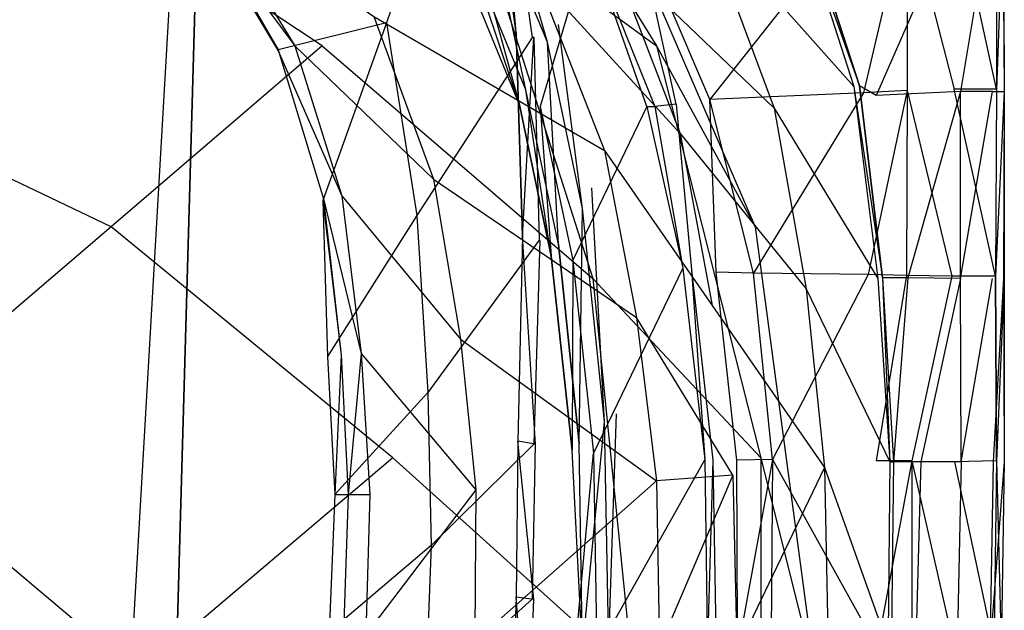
# Model space of a CAD drawing. Extents: x 0 to 0.36, y -0.48 to 0.
# Tile 22 of 25: x 0.236 to 0.36, y -0.26 to -0.185. Entities that reach past the tile are written whole.
import ezdxf

# ---------------------------------------------------------------- set-up
doc = ezdxf.new("R2010")
doc.units = 0
doc.layers.add('L0_VB_BECKEN_0_N_468410____REPL', color=7, linetype='CONTINUOUS')

msp = doc.modelspace()

# ---------------------------------------------------------------- linework, layer by layer
at = {"layer": 'L0_VB_BECKEN_0_N_468410____REPL', "color": 8}
for points, invisible_edges in [([(0.218292, -0.411597, 0.0003), (0.221725, -0.067426, 0.0003), (0.242428, -0.403518, 0.0003), (0.218292, -0.411597, 0.0003)], 13), ([(0.242428, -0.403518, 0.0003), (0.221725, -0.067426, 0.0003), (0.261414, -0.073587, 0.0003), (0.242428, -0.403518, 0.0003)], 10), ([(0.242428, -0.403518, 0.0003), (0.261414, -0.073587, 0.0003), (0.252325, -0.397155, 0.0003), (0.242428, -0.403518, 0.0003)], 13), ([(0.252325, -0.397155, 0.0003), (0.261414, -0.073587, 0.0003), (0.265252, -0.387157, 0.0003), (0.252325, -0.397155, 0.0003)], 10), ([(0.265252, -0.387157, 0.0003), (0.261414, -0.073587, 0.0003), (0.276764, -0.082575, 0.0003), (0.265252, -0.387157, 0.0003)], 15), ([(0.265252, -0.387157, 0.0003), (0.276764, -0.082575, 0.0003), (0.273331, -0.377664, 0.0003), (0.265252, -0.387157, 0.0003)], 15), ([(0.273331, -0.377664, 0.0003), (0.276764, -0.082575, 0.0003), (0.279794, -0.366758, 0.0003), (0.273331, -0.377664, 0.0003)], 15), ([(0.279794, -0.366758, 0.0003), (0.276764, -0.082575, 0.0003), (0.28858, -0.111559, 0.0003), (0.279794, -0.366758, 0.0003)], 15), ([(0.279794, -0.366758, 0.0003), (0.28858, -0.111559, 0.0003), (0.283632, -0.358981, 0.0003), (0.279794, -0.366758, 0.0003)], 15), ([(0.283632, -0.358981, 0.0003), (0.28858, -0.111559, 0.0003), (0.28656, -0.350801, 0.0003), (0.283632, -0.358981, 0.0003)], 15), ([(0.28656, -0.350801, 0.0003), (0.28858, -0.111559, 0.0003), (0.291105, -0.335249, 0.0003), (0.28656, -0.350801, 0.0003)], 15), ([(0.291105, -0.335249, 0.0003), (0.28858, -0.111559, 0.0003), (0.293226, -0.148218, 0.0003), (0.291105, -0.335249, 0.0003)], 15), ([(0.2743, -0.18878, 0.34), (0.2354, -0.16278, 0.3301), (0.2613, -0.14168, 0.3654), (0.2743, -0.18878, 0.34)], 14), ([(0.2613, -0.14168, 0.3654), (0.2937, -0.17218, 0.3742), (0.2743, -0.18878, 0.34), (0.2613, -0.14168, 0.3654)], 14), ([(0.2873, -0.14168, 0.4065), (0.3069, -0.16088, 0.4414), (0.3163, -0.18878, 0.4065), (0.2873, -0.14168, 0.4065)], 14), ([(0.2873, -0.14168, 0.4065), (0.3163, -0.18878, 0.4065), (0.2937, -0.17218, 0.3742), (0.2873, -0.14168, 0.4065)], 14), ([(0.291105, -0.335249, 0.0003), (0.293226, -0.148218, 0.0003), (0.294135, -0.319293, 0.0003), (0.291105, -0.335249, 0.0003)], 15), ([(0.294135, -0.319293, 0.0003), (0.293226, -0.148218, 0.0003), (0.298679, -0.187098, 0.0003), (0.294135, -0.319293, 0.0003)], 15), ([(0.2954, -0.14848, 0.0003), (0.298679, -0.187098, 0.0003), (0.293226, -0.148218, 0.0003), (0.2954, -0.14848, 0.0003)], 13), ([(0.295195, -0.148744, 0.001793), (0.2752, -0.15928, 0.1288), (0.2824, -0.18588, 0.1288), (0.295195, -0.148744, 0.001793)], 14), ([(0.295195, -0.148744, 0.001793), (0.2824, -0.18588, 0.1288), (0.300695, -0.187709, 0.001793), (0.295195, -0.148744, 0.001793)], 14), ([(0.2954, -0.14848, 0.0003), (0.295195, -0.148744, 0.001793), (0.3009, -0.18768, 0.0003), (0.2954, -0.14848, 0.0003)], 14), ([(0.295195, -0.148744, 0.001793), (0.300695, -0.187709, 0.001793), (0.3009, -0.18768, 0.0003), (0.295195, -0.148744, 0.001793)], 14), ([(0.298679, -0.187098, 0.0003), (0.2954, -0.14848, 0.0003), (0.3009, -0.18768, 0.0003), (0.298679, -0.187098, 0.0003)], 14), ([(0.2752, -0.15928, 0.1288), (0.2582, -0.17098, 0.2525), (0.2824, -0.18588, 0.1288), (0.2752, -0.15928, 0.1288)], 14), ([(0.3069, -0.16088, 0.4414), (0.3287, -0.21148, 0.4414), (0.3163, -0.18878, 0.4065), (0.3069, -0.16088, 0.4414)], 14), ([(0.2478, -0.21148, 0.3135), (0.2037, -0.19038, 0.3069), (0.2354, -0.16278, 0.3301), (0.2478, -0.21148, 0.3135)], 14), ([(0.2743, -0.18878, 0.34), (0.2478, -0.21148, 0.3135), (0.2354, -0.16278, 0.3301), (0.2743, -0.18878, 0.34)], 14), ([(0.2964, -0.16668, 0.3829), (0.3026, -0.18828, 0.3829), (0.2943, -0.16808, 0.3829), (0.2964, -0.16668, 0.3829)], 13), ([(0.3026, -0.18828, 0.3829), (0.2964, -0.16668, 0.3829), (0.304, -0.18608, 0.3829), (0.3026, -0.18828, 0.3829)], 14), ([(0.2943, -0.16808, 0.3829), (0.2999, -0.19428, 0.3829), (0.2922, -0.17548, 0.3829), (0.2943, -0.16808, 0.3829)], 13), ([(0.2999, -0.19428, 0.3829), (0.2943, -0.16808, 0.3829), (0.3026, -0.18828, 0.3829), (0.2999, -0.19428, 0.3829)], 14), ([(0.2596, -0.17038, 0.263), (0.2709, -0.18878, 0.263), (0.2579, -0.17128, 0.2579), (0.2596, -0.17038, 0.263)], 14), ([(0.2596, -0.17038, 0.263), (0.2808, -0.18508, 0.279), (0.2709, -0.18878, 0.263), (0.2596, -0.17038, 0.263)], 14), ([(0.2582, -0.17098, 0.2525), (0.2579, -0.17128, 0.2579), (0.2688, -0.18928, 0.2525), (0.2582, -0.17098, 0.2525)], 14), ([(0.2579, -0.17128, 0.2579), (0.2709, -0.18878, 0.263), (0.2688, -0.18938, 0.2579), (0.2579, -0.17128, 0.2579)], 14), ([(0.2579, -0.17128, 0.2579), (0.2688, -0.18938, 0.2579), (0.2688, -0.18928, 0.2525), (0.2579, -0.17128, 0.2579)], 14), ([(0.2582, -0.17098, 0.2525), (0.2688, -0.18928, 0.2525), (0.2824, -0.18588, 0.1288), (0.2582, -0.17098, 0.2525)], 14), ([(0.323, -0.19548, 0.4603), (0.3417, -0.17188, 0.4603), (0.3141, -0.17468, 0.4603), (0.323, -0.19548, 0.4603)], 13), ([(0.3338, -0.17118, 0.4188), (0.3411, -0.19388, 0.4192), (0.3221, -0.17248, 0.3774), (0.3338, -0.17118, 0.4188)], 14), ([(0.3417, -0.17188, 0.4603), (0.323, -0.19548, 0.4603), (0.3423, -0.19468, 0.4603), (0.3417, -0.17188, 0.4603)], 14), ([(0.3344, -0.17098, 0.4216), (0.3418, -0.19378, 0.422), (0.3338, -0.17118, 0.4188), (0.3344, -0.17098, 0.4216)], 14), ([(0.3338, -0.17118, 0.4188), (0.3418, -0.19378, 0.422), (0.3411, -0.19388, 0.4192), (0.3338, -0.17118, 0.4188)], 14), ([(0.3418, -0.19378, 0.422), (0.3344, -0.17098, 0.4216), (0.3379, -0.17098, 0.4221), (0.3418, -0.19378, 0.422)], 14), ([(0.3544, -0.17098, 0.4246), (0.3439, -0.19498, 0.4226), (0.3379, -0.17098, 0.4221), (0.3544, -0.17098, 0.4246)], 14), ([(0.3439, -0.19498, 0.4226), (0.3418, -0.19378, 0.422), (0.3379, -0.17098, 0.4221), (0.3439, -0.19498, 0.4226)], 14), ([(0.3423, -0.19468, 0.4603), (0.3478, -0.17128, 0.4603), (0.3417, -0.17188, 0.4603), (0.3423, -0.19468, 0.4603)], 13), ([(0.3478, -0.17128, 0.4603), (0.3423, -0.19468, 0.4603), (0.3478, -0.19438, 0.4603), (0.3478, -0.17128, 0.4603)], 14), ([(0.3545, -0.19448, 0.4245), (0.3439, -0.19498, 0.4226), (0.3544, -0.17098, 0.4246), (0.3545, -0.19448, 0.4245)], 14), ([(0.3478, -0.17128, 0.4603), (0.3537, -0.19418, 0.4603), (0.3539, -0.17068, 0.4603), (0.3478, -0.17128, 0.4603)], 14), ([(0.3537, -0.19418, 0.4603), (0.3478, -0.17128, 0.4603), (0.3478, -0.19438, 0.4603), (0.3537, -0.19418, 0.4603)], 13), ([(0.359, -0.19418, 0.4576), (0.3539, -0.17068, 0.4603), (0.3537, -0.19418, 0.4603), (0.359, -0.19418, 0.4576)], 14), ([(0.359, -0.17068, 0.4575), (0.3539, -0.17068, 0.4603), (0.359, -0.19418, 0.4576), (0.359, -0.17068, 0.4575)], 14), ([(0.3584, -0.17098, 0.4268), (0.3545, -0.19448, 0.4245), (0.3544, -0.17098, 0.4246), (0.3584, -0.17098, 0.4268)], 14), ([(0.3585, -0.19448, 0.4268), (0.3545, -0.19448, 0.4245), (0.3584, -0.17098, 0.4268), (0.3585, -0.19448, 0.4268)], 14), ([(0.3584, -0.17098, 0.4268), (0.3598, -0.17098, 0.4305), (0.3585, -0.19448, 0.4268), (0.3584, -0.17098, 0.4268)], 14), ([(0.3598, -0.17098, 0.4305), (0.36, -0.19448, 0.4305), (0.3585, -0.19448, 0.4268), (0.3598, -0.17098, 0.4305)], 14), ([(0.359, -0.17068, 0.4575), (0.359, -0.19418, 0.4576), (0.3599, -0.17098, 0.4535), (0.359, -0.17068, 0.4575)], 14), ([(0.3599, -0.17098, 0.4535), (0.359, -0.19418, 0.4576), (0.36, -0.19448, 0.4535), (0.3599, -0.17098, 0.4535)], 14), ([(0.3598, -0.17098, 0.4305), (0.3599, -0.17098, 0.4498), (0.36, -0.19448, 0.4305), (0.3598, -0.17098, 0.4305)], 14), ([(0.36, -0.19448, 0.4498), (0.3599, -0.17098, 0.4535), (0.36, -0.19448, 0.4535), (0.36, -0.19448, 0.4498)], 13), ([(0.3599, -0.17098, 0.4535), (0.36, -0.19448, 0.4498), (0.3599, -0.17098, 0.4498), (0.3599, -0.17098, 0.4535)], 14), ([(0.3599, -0.17098, 0.4498), (0.36, -0.19448, 0.4498), (0.36, -0.19448, 0.4305), (0.3599, -0.17098, 0.4498)], 14), ([(0.2937, -0.17218, 0.3742), (0.3083, -0.21798, 0.3654), (0.2743, -0.18878, 0.34), (0.2937, -0.17218, 0.3742)], 14), ([(0.2937, -0.17218, 0.3742), (0.3163, -0.18878, 0.4065), (0.3083, -0.21798, 0.3654), (0.2937, -0.17218, 0.3742)], 14), ([(0.3221, -0.17248, 0.3774), (0.3311, -0.19658, 0.3774), (0.3105, -0.17688, 0.3307), (0.3221, -0.17248, 0.3774)], 14), ([(0.3221, -0.17248, 0.3774), (0.3411, -0.19388, 0.4192), (0.3311, -0.19658, 0.3774), (0.3221, -0.17248, 0.3774)], 14), ([(0.2922, -0.17548, 0.3829), (0.2991, -0.19618, 0.3839), (0.2916, -0.17788, 0.3839), (0.2922, -0.17548, 0.3829)], 13), ([(0.2991, -0.19618, 0.3839), (0.2922, -0.17548, 0.3829), (0.2999, -0.19428, 0.3829), (0.2991, -0.19618, 0.3839)], 14), ([(0.3188, -0.19608, 0.4595), (0.3141, -0.17468, 0.4603), (0.3104, -0.17598, 0.4592), (0.3188, -0.19608, 0.4595)], 14), ([(0.323, -0.19548, 0.4603), (0.3141, -0.17468, 0.4603), (0.3188, -0.19608, 0.4595), (0.323, -0.19548, 0.4603)], 14), ([(0.3104, -0.17598, 0.4592), (0.3083, -0.17698, 0.4559), (0.3188, -0.19608, 0.4595), (0.3104, -0.17598, 0.4592)], 14), ([(0.294, -0.17768, 0.3948), (0.2916, -0.17788, 0.3839), (0.2991, -0.19618, 0.3839), (0.294, -0.17768, 0.3948)], 14), ([(0.3074, -0.17718, 0.4515), (0.294, -0.17768, 0.3948), (0.3017, -0.19638, 0.3948), (0.3074, -0.17718, 0.4515)], 14), ([(0.294, -0.17768, 0.3948), (0.2991, -0.19618, 0.3839), (0.3017, -0.19638, 0.3948), (0.294, -0.17768, 0.3948)], 14), ([(0.3105, -0.17688, 0.3307), (0.3193, -0.19978, 0.3307), (0.3012, -0.17998, 0.3089), (0.3105, -0.17688, 0.3307)], 14), ([(0.3074, -0.17718, 0.4515), (0.3017, -0.19638, 0.3948), (0.3151, -0.19638, 0.4519), (0.3074, -0.17718, 0.4515)], 14), ([(0.3151, -0.19638, 0.4519), (0.3083, -0.17698, 0.4559), (0.3074, -0.17718, 0.4515), (0.3151, -0.19638, 0.4519)], 14), ([(0.3083, -0.17698, 0.4559), (0.3161, -0.19638, 0.4563), (0.3188, -0.19608, 0.4595), (0.3083, -0.17698, 0.4559)], 14), ([(0.3083, -0.17698, 0.4559), (0.3151, -0.19638, 0.4519), (0.3161, -0.19638, 0.4563), (0.3083, -0.17698, 0.4559)], 13), ([(0.3105, -0.17688, 0.3307), (0.3311, -0.19658, 0.3774), (0.3193, -0.19978, 0.3307), (0.3105, -0.17688, 0.3307)], 14), ([(0.3012, -0.17998, 0.3089), (0.3098, -0.20188, 0.3089), (0.2808, -0.18508, 0.279), (0.3012, -0.17998, 0.3089)], 14), ([(0.3012, -0.17998, 0.3089), (0.3193, -0.19978, 0.3307), (0.3098, -0.20188, 0.3089), (0.3012, -0.17998, 0.3089)], 14), ([(0.2808, -0.18508, 0.279), (0.2883, -0.20548, 0.279), (0.2709, -0.18878, 0.263), (0.2808, -0.18508, 0.279)], 14), ([(0.2808, -0.18508, 0.279), (0.3098, -0.20188, 0.3089), (0.2883, -0.20548, 0.279), (0.2808, -0.18508, 0.279)], 14), ([(0.2824, -0.18588, 0.1288), (0.2688, -0.18928, 0.2525), (0.2744, -0.20818, 0.2525), (0.2824, -0.18588, 0.1288)], 14), ([(0.2824, -0.18588, 0.1288), (0.2744, -0.20818, 0.2525), (0.2862, -0.21008, 0.1288), (0.2824, -0.18588, 0.1288)], 14), ([(0.2824, -0.18588, 0.1288), (0.2862, -0.21008, 0.1288), (0.300695, -0.187709, 0.001793), (0.2824, -0.18588, 0.1288)], 14), ([(0.304, -0.18608, 0.3829), (0.307, -0.20918, 0.3829), (0.3026, -0.18828, 0.3829), (0.304, -0.18608, 0.3829)], 13), ([(0.307, -0.20918, 0.3829), (0.304, -0.18608, 0.3829), (0.3082, -0.20658, 0.3829), (0.307, -0.20918, 0.3829)], 14), ([(0.300695, -0.187709, 0.001793), (0.2862, -0.21008, 0.1288), (0.301554, -0.213151, 0.001793), (0.300695, -0.187709, 0.001793)], 14), ([(0.294135, -0.319293, 0.0003), (0.298679, -0.187098, 0.0003), (0.29676, -0.298489, 0.0003), (0.294135, -0.319293, 0.0003)], 15), ([(0.29676, -0.298489, 0.0003), (0.298679, -0.187098, 0.0003), (0.297972, -0.277483, 0.0003), (0.29676, -0.298489, 0.0003)], 15), ([(0.297972, -0.277483, 0.0003), (0.298679, -0.187098, 0.0003), (0.298679, -0.257993, 0.0003), (0.297972, -0.277483, 0.0003)], 11), ([(0.3009, -0.18768, 0.0003), (0.299487, -0.212648, 0.0003), (0.298679, -0.187098, 0.0003), (0.3009, -0.18768, 0.0003)], 13), ([(0.298679, -0.257993, 0.0003), (0.298679, -0.187098, 0.0003), (0.298881, -0.238401, 0.0003), (0.298679, -0.257993, 0.0003)], 11), ([(0.298881, -0.238401, 0.0003), (0.298679, -0.187098, 0.0003), (0.299487, -0.212648, 0.0003), (0.298881, -0.238401, 0.0003)], 9), ([(0.299487, -0.212648, 0.0003), (0.3009, -0.18768, 0.0003), (0.3017, -0.21318, 0.0003), (0.299487, -0.212648, 0.0003)], 14), ([(0.3009, -0.18768, 0.0003), (0.300695, -0.187709, 0.001793), (0.301554, -0.213151, 0.001793), (0.3009, -0.18768, 0.0003)], 14), ([(0.3009, -0.18768, 0.0003), (0.301554, -0.213151, 0.001793), (0.3017, -0.21318, 0.0003), (0.3009, -0.18768, 0.0003)], 14), ([(0.2832, -0.24048, 0.3301), (0.2478, -0.21148, 0.3135), (0.2743, -0.18878, 0.34), (0.2832, -0.24048, 0.3301)], 14), ([(0.2709, -0.18878, 0.263), (0.2768, -0.20758, 0.263), (0.2688, -0.18938, 0.2579), (0.2709, -0.18878, 0.263)], 14), ([(0.2709, -0.18878, 0.263), (0.2883, -0.20548, 0.279), (0.2768, -0.20758, 0.263), (0.2709, -0.18878, 0.263)], 14), ([(0.2743, -0.18878, 0.34), (0.3083, -0.21798, 0.3654), (0.2832, -0.24048, 0.3301), (0.2743, -0.18878, 0.34)], 14), ([(0.3026, -0.18828, 0.3829), (0.304, -0.21368, 0.3829), (0.2999, -0.19428, 0.3829), (0.3026, -0.18828, 0.3829)], 13), ([(0.304, -0.21368, 0.3829), (0.3026, -0.18828, 0.3829), (0.307, -0.20918, 0.3829), (0.304, -0.21368, 0.3829)], 14), ([(0.3163, -0.18878, 0.4065), (0.3294, -0.24048, 0.4031), (0.3083, -0.21798, 0.3654), (0.3163, -0.18878, 0.4065)], 14), ([(0.3163, -0.18878, 0.4065), (0.3287, -0.21148, 0.4414), (0.3294, -0.24048, 0.4031), (0.3163, -0.18878, 0.4065)], 14), ([(0.2478, -0.21148, 0.3135), (0.2164, -0.23838, 0.2968), (0.2037, -0.19038, 0.3069), (0.2478, -0.21148, 0.3135)], 14), ([(0.2688, -0.18928, 0.2525), (0.2745, -0.20798, 0.2579), (0.2744, -0.20818, 0.2525), (0.2688, -0.18928, 0.2525)], 14), ([(0.2688, -0.18928, 0.2525), (0.2688, -0.18938, 0.2579), (0.2745, -0.20798, 0.2579), (0.2688, -0.18928, 0.2525)], 14), ([(0.2688, -0.18938, 0.2579), (0.2768, -0.20758, 0.263), (0.2745, -0.20798, 0.2579), (0.2688, -0.18938, 0.2579)], 14), ([(0.3411, -0.19388, 0.4192), (0.3441, -0.21798, 0.4197), (0.3311, -0.19658, 0.3774), (0.3411, -0.19388, 0.4192)], 14), ([(0.3418, -0.19378, 0.422), (0.3447, -0.21788, 0.4226), (0.3411, -0.19388, 0.4192), (0.3418, -0.19378, 0.422)], 14), ([(0.3411, -0.19388, 0.4192), (0.3447, -0.21788, 0.4226), (0.3441, -0.21798, 0.4197), (0.3411, -0.19388, 0.4192)], 14), ([(0.3447, -0.21788, 0.4226), (0.3418, -0.19378, 0.422), (0.3439, -0.19498, 0.4226), (0.3447, -0.21788, 0.4226)], 14), ([(0.2999, -0.19428, 0.3829), (0.3031, -0.21518, 0.3839), (0.2991, -0.19618, 0.3839), (0.2999, -0.19428, 0.3829)], 13), ([(0.3031, -0.21518, 0.3839), (0.2999, -0.19428, 0.3829), (0.304, -0.21368, 0.3829), (0.3031, -0.21518, 0.3839)], 14), ([(0.3285, -0.21728, 0.4603), (0.3423, -0.19468, 0.4603), (0.323, -0.19548, 0.4603), (0.3285, -0.21728, 0.4603)], 13), ([(0.3423, -0.19468, 0.4603), (0.3285, -0.21728, 0.4603), (0.3429, -0.21748, 0.4603), (0.3423, -0.19468, 0.4603)], 14), ([(0.3429, -0.21748, 0.4603), (0.3478, -0.19438, 0.4603), (0.3423, -0.19468, 0.4603), (0.3429, -0.21748, 0.4603)], 13), ([(0.3478, -0.19438, 0.4603), (0.3429, -0.21748, 0.4603), (0.3477, -0.21758, 0.4603), (0.3478, -0.19438, 0.4603)], 14), ([(0.3545, -0.19448, 0.4245), (0.3479, -0.21788, 0.4232), (0.3439, -0.19498, 0.4226), (0.3545, -0.19448, 0.4245)], 14), ([(0.3479, -0.21788, 0.4232), (0.3447, -0.21788, 0.4226), (0.3439, -0.19498, 0.4226), (0.3479, -0.21788, 0.4232)], 14), ([(0.3534, -0.21768, 0.4603), (0.3478, -0.19438, 0.4603), (0.3477, -0.21758, 0.4603), (0.3534, -0.21768, 0.4603)], 13), ([(0.3478, -0.19438, 0.4603), (0.3534, -0.21768, 0.4603), (0.3537, -0.19418, 0.4603), (0.3478, -0.19438, 0.4603)], 14), ([(0.3545, -0.21798, 0.4245), (0.3479, -0.21788, 0.4232), (0.3545, -0.19448, 0.4245), (0.3545, -0.21798, 0.4245)], 14), ([(0.3589, -0.21768, 0.4577), (0.3537, -0.19418, 0.4603), (0.3534, -0.21768, 0.4603), (0.3589, -0.21768, 0.4577)], 14), ([(0.359, -0.19418, 0.4576), (0.3537, -0.19418, 0.4603), (0.3589, -0.21768, 0.4577), (0.359, -0.19418, 0.4576)], 14), ([(0.3585, -0.19448, 0.4268), (0.3545, -0.21798, 0.4245), (0.3545, -0.19448, 0.4245), (0.3585, -0.19448, 0.4268)], 13), ([(0.3545, -0.21798, 0.4245), (0.3585, -0.19448, 0.4268), (0.3585, -0.21798, 0.4268), (0.3545, -0.21798, 0.4245)], 14), ([(0.36, -0.19448, 0.4305), (0.3599, -0.21798, 0.4305), (0.3585, -0.21798, 0.4268), (0.36, -0.19448, 0.4305)], 14), ([(0.3585, -0.19448, 0.4268), (0.36, -0.19448, 0.4305), (0.3585, -0.21798, 0.4268), (0.3585, -0.19448, 0.4268)], 14), ([(0.359, -0.19418, 0.4576), (0.3589, -0.21768, 0.4577), (0.36, -0.19448, 0.4535), (0.359, -0.19418, 0.4576)], 14), ([(0.36, -0.19448, 0.4535), (0.3589, -0.21768, 0.4577), (0.36, -0.21798, 0.4535), (0.36, -0.19448, 0.4535)], 14), ([(0.36, -0.19448, 0.4498), (0.36, -0.21798, 0.4498), (0.3599, -0.21798, 0.4305), (0.36, -0.19448, 0.4498)], 14), ([(0.36, -0.19448, 0.4305), (0.36, -0.19448, 0.4498), (0.3599, -0.21798, 0.4305), (0.36, -0.19448, 0.4305)], 14), ([(0.36, -0.21798, 0.4498), (0.36, -0.19448, 0.4535), (0.36, -0.21798, 0.4535), (0.36, -0.21798, 0.4498)], 13), ([(0.36, -0.19448, 0.4535), (0.36, -0.21798, 0.4498), (0.36, -0.19448, 0.4498), (0.36, -0.19448, 0.4535)], 14), ([(0.2991, -0.19618, 0.3839), (0.3031, -0.21518, 0.3839), (0.3017, -0.19638, 0.3948), (0.2991, -0.19618, 0.3839)], 14), ([(0.3017, -0.19638, 0.3948), (0.3031, -0.21518, 0.3839), (0.3058, -0.21568, 0.3948), (0.3017, -0.19638, 0.3948)], 14), ([(0.3017, -0.19638, 0.3948), (0.3058, -0.21568, 0.3948), (0.3151, -0.19638, 0.4519), (0.3017, -0.19638, 0.3948)], 14), ([(0.3151, -0.19638, 0.4519), (0.3058, -0.21568, 0.3948), (0.3196, -0.21668, 0.4522), (0.3151, -0.19638, 0.4519)], 14), ([(0.3151, -0.19638, 0.4519), (0.3196, -0.21668, 0.4522), (0.3161, -0.19638, 0.4563), (0.3151, -0.19638, 0.4519)], 14), ([(0.3188, -0.19608, 0.4595), (0.3161, -0.19638, 0.4563), (0.3207, -0.21688, 0.4566), (0.3188, -0.19608, 0.4595)], 14), ([(0.3161, -0.19638, 0.4563), (0.3196, -0.21668, 0.4522), (0.3207, -0.21688, 0.4566), (0.3161, -0.19638, 0.4563)], 14), ([(0.3238, -0.21718, 0.4597), (0.323, -0.19548, 0.4603), (0.3188, -0.19608, 0.4595), (0.3238, -0.21718, 0.4597)], 14), ([(0.3188, -0.19608, 0.4595), (0.3207, -0.21688, 0.4566), (0.3238, -0.21718, 0.4597), (0.3188, -0.19608, 0.4595)], 14), ([(0.3311, -0.19658, 0.3774), (0.3351, -0.21928, 0.3775), (0.3193, -0.19978, 0.3307), (0.3311, -0.19658, 0.3774)], 14), ([(0.3285, -0.21728, 0.4603), (0.323, -0.19548, 0.4603), (0.3238, -0.21718, 0.4597), (0.3285, -0.21728, 0.4603)], 14), ([(0.3311, -0.19658, 0.3774), (0.3441, -0.21798, 0.4197), (0.3351, -0.21928, 0.3775), (0.3311, -0.19658, 0.3774)], 14), ([(0.3193, -0.19978, 0.3307), (0.3233, -0.22138, 0.3307), (0.3098, -0.20188, 0.3089), (0.3193, -0.19978, 0.3307)], 14), ([(0.3193, -0.19978, 0.3307), (0.3351, -0.21928, 0.3775), (0.3233, -0.22138, 0.3307), (0.3193, -0.19978, 0.3307)], 14), ([(0.3098, -0.20188, 0.3089), (0.3138, -0.22288, 0.3089), (0.2883, -0.20548, 0.279), (0.3098, -0.20188, 0.3089)], 14), ([(0.3098, -0.20188, 0.3089), (0.3233, -0.22138, 0.3307), (0.3138, -0.22288, 0.3089), (0.3098, -0.20188, 0.3089)], 14), ([(0.2883, -0.20548, 0.279), (0.2917, -0.22558, 0.279), (0.2768, -0.20758, 0.263), (0.2883, -0.20548, 0.279)], 14), ([(0.2883, -0.20548, 0.279), (0.3138, -0.22288, 0.3089), (0.2917, -0.22558, 0.279), (0.2883, -0.20548, 0.279)], 14), ([(0.2768, -0.20758, 0.263), (0.2792, -0.22738, 0.263), (0.2745, -0.20798, 0.2579), (0.2768, -0.20758, 0.263)], 14), ([(0.2768, -0.20758, 0.263), (0.2917, -0.22558, 0.279), (0.2792, -0.22738, 0.263), (0.2768, -0.20758, 0.263)], 14), ([(0.3082, -0.20658, 0.3829), (0.3098, -0.23598, 0.3829), (0.307, -0.20918, 0.3829), (0.3082, -0.20658, 0.3829)], 13), ([(0.3098, -0.23598, 0.3829), (0.3082, -0.20658, 0.3829), (0.3113, -0.23498, 0.3829), (0.3098, -0.23598, 0.3829)], 14), ([(0.2745, -0.20798, 0.2579), (0.2767, -0.22758, 0.2579), (0.2744, -0.20818, 0.2525), (0.2745, -0.20798, 0.2579)], 14), ([(0.2744, -0.20818, 0.2525), (0.2767, -0.22758, 0.2579), (0.275, -0.22778, 0.2525), (0.2744, -0.20818, 0.2525)], 14), ([(0.2744, -0.20818, 0.2525), (0.275, -0.22778, 0.2525), (0.2862, -0.21008, 0.1288), (0.2744, -0.20818, 0.2525)], 14), ([(0.2745, -0.20798, 0.2579), (0.2792, -0.22738, 0.263), (0.2767, -0.22758, 0.2579), (0.2745, -0.20798, 0.2579)], 14), ([(0.2862, -0.21008, 0.1288), (0.275, -0.22778, 0.2525), (0.2876, -0.23228, 0.1289), (0.2862, -0.21008, 0.1288)], 14), ([(0.2862, -0.21008, 0.1288), (0.2876, -0.23228, 0.1289), (0.301554, -0.213151, 0.001793), (0.2862, -0.21008, 0.1288)], 14), ([(0.307, -0.20918, 0.3829), (0.3066, -0.23868, 0.3829), (0.304, -0.21368, 0.3829), (0.307, -0.20918, 0.3829)], 13), ([(0.3066, -0.23868, 0.3829), (0.307, -0.20918, 0.3829), (0.3098, -0.23598, 0.3829), (0.3066, -0.23868, 0.3829)], 14), ([(0.2512, -0.26758, 0.3069), (0.2164, -0.23838, 0.2968), (0.2478, -0.21148, 0.3135), (0.2512, -0.26758, 0.3069)], 14), ([(0.2832, -0.24048, 0.3301), (0.2512, -0.26758, 0.3069), (0.2478, -0.21148, 0.3135), (0.2832, -0.24048, 0.3301)], 14), ([(0.3287, -0.21148, 0.4414), (0.3362, -0.26758, 0.4414), (0.3294, -0.24048, 0.4031), (0.3287, -0.21148, 0.4414)], 14), ([(0.299487, -0.212648, 0.0003), (0.3011, -0.23878, 0.0003), (0.298881, -0.238401, 0.0003), (0.299487, -0.212648, 0.0003)], 13), ([(0.3011, -0.23878, 0.0003), (0.299487, -0.212648, 0.0003), (0.3017, -0.21318, 0.0003), (0.3011, -0.23878, 0.0003)], 14), ([(0.301554, -0.213151, 0.001793), (0.2876, -0.23228, 0.1289), (0.300954, -0.238722, 0.001793), (0.301554, -0.213151, 0.001793)], 14), ([(0.300954, -0.238722, 0.001793), (0.3017, -0.21318, 0.0003), (0.301554, -0.213151, 0.001793), (0.300954, -0.238722, 0.001793)], 14), ([(0.3017, -0.21318, 0.0003), (0.300954, -0.238722, 0.001793), (0.3011, -0.23878, 0.0003), (0.3017, -0.21318, 0.0003)], 13), ([(0.3057, -0.23958, 0.3839), (0.3031, -0.21518, 0.3839), (0.304, -0.21368, 0.3829), (0.3057, -0.23958, 0.3839)], 14), ([(0.304, -0.21368, 0.3829), (0.3066, -0.23868, 0.3829), (0.3057, -0.23958, 0.3839), (0.304, -0.21368, 0.3829)], 14), ([(0.3031, -0.21518, 0.3839), (0.3057, -0.23958, 0.3839), (0.3058, -0.21568, 0.3948), (0.3031, -0.21518, 0.3839)], 14), ([(0.3058, -0.21568, 0.3948), (0.3057, -0.23958, 0.3839), (0.3084, -0.23988, 0.3948), (0.3058, -0.21568, 0.3948)], 14), ([(0.3058, -0.21568, 0.3948), (0.3084, -0.23988, 0.3948), (0.3196, -0.21668, 0.4522), (0.3058, -0.21568, 0.3948)], 14), ([(0.3196, -0.21668, 0.4522), (0.3084, -0.23988, 0.3948), (0.3224, -0.24068, 0.4524), (0.3196, -0.21668, 0.4522)], 14), ([(0.3196, -0.21668, 0.4522), (0.3224, -0.24068, 0.4524), (0.3207, -0.21688, 0.4566), (0.3196, -0.21668, 0.4522)], 14), ([(0.3207, -0.21688, 0.4566), (0.3234, -0.24078, 0.4567), (0.3238, -0.21718, 0.4597), (0.3207, -0.21688, 0.4566)], 14), ([(0.3207, -0.21688, 0.4566), (0.3224, -0.24068, 0.4524), (0.3234, -0.24078, 0.4567), (0.3207, -0.21688, 0.4566)], 14), ([(0.3264, -0.24078, 0.4597), (0.3238, -0.21718, 0.4597), (0.3234, -0.24078, 0.4567), (0.3264, -0.24078, 0.4597)], 14), ([(0.3285, -0.21728, 0.4603), (0.3238, -0.21718, 0.4597), (0.3264, -0.24078, 0.4597), (0.3285, -0.21728, 0.4603)], 14), ([(0.3309, -0.24068, 0.4603), (0.3285, -0.21728, 0.4603), (0.3264, -0.24078, 0.4597), (0.3309, -0.24068, 0.4603)], 14), ([(0.3309, -0.24068, 0.4603), (0.3429, -0.21748, 0.4603), (0.3285, -0.21728, 0.4603), (0.3309, -0.24068, 0.4603)], 13), ([(0.3429, -0.21748, 0.4603), (0.3309, -0.24068, 0.4603), (0.3439, -0.24088, 0.4603), (0.3429, -0.21748, 0.4603)], 14), ([(0.3439, -0.24088, 0.4603), (0.3477, -0.21758, 0.4603), (0.3429, -0.21748, 0.4603), (0.3439, -0.24088, 0.4603)], 13), ([(0.3477, -0.21758, 0.4603), (0.3439, -0.24088, 0.4603), (0.3484, -0.24088, 0.4603), (0.3477, -0.21758, 0.4603)], 14), ([(0.3484, -0.24088, 0.4603), (0.3534, -0.21768, 0.4603), (0.3477, -0.21758, 0.4603), (0.3484, -0.24088, 0.4603)], 13), ([(0.3083, -0.21798, 0.3654), (0.3133, -0.26758, 0.3624), (0.2832, -0.24048, 0.3301), (0.3083, -0.21798, 0.3654)], 14), ([(0.3083, -0.21798, 0.3654), (0.3294, -0.24048, 0.4031), (0.3133, -0.26758, 0.3624), (0.3083, -0.21798, 0.3654)], 14), ([(0.3441, -0.21798, 0.4197), (0.3456, -0.24098, 0.4197), (0.3351, -0.21928, 0.3775), (0.3441, -0.21798, 0.4197)], 14), ([(0.3447, -0.21788, 0.4226), (0.3456, -0.24098, 0.4197), (0.3441, -0.21798, 0.4197), (0.3447, -0.21788, 0.4226)], 14), ([(0.3447, -0.21788, 0.4226), (0.3461, -0.24098, 0.4226), (0.3456, -0.24098, 0.4197), (0.3447, -0.21788, 0.4226)], 14), ([(0.3479, -0.21788, 0.4232), (0.3461, -0.24098, 0.4226), (0.3447, -0.21788, 0.4226), (0.3479, -0.21788, 0.4232)], 14), ([(0.3495, -0.24098, 0.4233), (0.3461, -0.24098, 0.4226), (0.3479, -0.21788, 0.4232), (0.3495, -0.24098, 0.4233)], 14), ([(0.3545, -0.21798, 0.4245), (0.3495, -0.24098, 0.4233), (0.3479, -0.21788, 0.4232), (0.3545, -0.21798, 0.4245)], 14), ([(0.3534, -0.21768, 0.4603), (0.3484, -0.24088, 0.4603), (0.3538, -0.24098, 0.4603), (0.3534, -0.21768, 0.4603)], 14), ([(0.3546, -0.24098, 0.4245), (0.3495, -0.24098, 0.4233), (0.3545, -0.21798, 0.4245), (0.3546, -0.24098, 0.4245)], 14), ([(0.3589, -0.21768, 0.4577), (0.3534, -0.21768, 0.4603), (0.3538, -0.24098, 0.4603), (0.3589, -0.21768, 0.4577)], 14), ([(0.359, -0.24088, 0.4576), (0.3589, -0.21768, 0.4577), (0.3538, -0.24098, 0.4603), (0.359, -0.24088, 0.4576)], 14), ([(0.3585, -0.21798, 0.4268), (0.3546, -0.24098, 0.4245), (0.3545, -0.21798, 0.4245), (0.3585, -0.21798, 0.4268)], 13), ([(0.3546, -0.24098, 0.4245), (0.3585, -0.21798, 0.4268), (0.3586, -0.24098, 0.4268), (0.3546, -0.24098, 0.4245)], 14), ([(0.3599, -0.21798, 0.4305), (0.3586, -0.24098, 0.4268), (0.3585, -0.21798, 0.4268), (0.3599, -0.21798, 0.4305)], 14), ([(0.3586, -0.24098, 0.4268), (0.3599, -0.21798, 0.4305), (0.36, -0.24098, 0.4305), (0.3586, -0.24098, 0.4268)], 13), ([(0.3589, -0.21768, 0.4577), (0.359, -0.24088, 0.4576), (0.36, -0.21798, 0.4535), (0.3589, -0.21768, 0.4577)], 14), ([(0.36, -0.21798, 0.4535), (0.359, -0.24088, 0.4576), (0.36, -0.24098, 0.4536), (0.36, -0.21798, 0.4535)], 14), ([(0.3599, -0.21798, 0.4305), (0.36, -0.21798, 0.4498), (0.36, -0.24098, 0.4305), (0.3599, -0.21798, 0.4305)], 14), ([(0.36, -0.24098, 0.4498), (0.36, -0.21798, 0.4535), (0.36, -0.24098, 0.4536), (0.36, -0.24098, 0.4498)], 13), ([(0.36, -0.21798, 0.4535), (0.36, -0.24098, 0.4498), (0.36, -0.21798, 0.4498), (0.36, -0.21798, 0.4535)], 14), ([(0.36, -0.21798, 0.4498), (0.36, -0.24098, 0.4498), (0.36, -0.24098, 0.4305), (0.36, -0.21798, 0.4498)], 14), ([(0.3351, -0.21928, 0.3775), (0.3374, -0.24168, 0.3775), (0.3233, -0.22138, 0.3307), (0.3351, -0.21928, 0.3775)], 14), ([(0.3351, -0.21928, 0.3775), (0.3456, -0.24098, 0.4197), (0.3374, -0.24168, 0.3775), (0.3351, -0.21928, 0.3775)], 14), ([(0.3259, -0.24268, 0.3307), (0.3138, -0.22288, 0.3089), (0.3233, -0.22138, 0.3307), (0.3259, -0.24268, 0.3307)], 14), ([(0.3233, -0.22138, 0.3307), (0.3374, -0.24168, 0.3775), (0.3259, -0.24268, 0.3307), (0.3233, -0.22138, 0.3307)], 14), ([(0.3138, -0.22288, 0.3089), (0.3163, -0.24338, 0.3089), (0.2917, -0.22558, 0.279), (0.3138, -0.22288, 0.3089)], 14), ([(0.3138, -0.22288, 0.3089), (0.3259, -0.24268, 0.3307), (0.3163, -0.24338, 0.3089), (0.3138, -0.22288, 0.3089)], 13), ([(0.2917, -0.22558, 0.279), (0.2936, -0.24448, 0.279), (0.2792, -0.22738, 0.263), (0.2917, -0.22558, 0.279)], 14), ([(0.2917, -0.22558, 0.279), (0.3163, -0.24338, 0.3089), (0.2936, -0.24448, 0.279), (0.2917, -0.22558, 0.279)], 14), ([(0.2792, -0.22738, 0.263), (0.2776, -0.24508, 0.2579), (0.2767, -0.22758, 0.2579), (0.2792, -0.22738, 0.263)], 14), ([(0.2792, -0.22738, 0.263), (0.2803, -0.24508, 0.263), (0.2776, -0.24508, 0.2579), (0.2792, -0.22738, 0.263)], 14), ([(0.2792, -0.22738, 0.263), (0.2936, -0.24448, 0.279), (0.2803, -0.24508, 0.263), (0.2792, -0.22738, 0.263)], 14), ([(0.2767, -0.22758, 0.2579), (0.2759, -0.24508, 0.2525), (0.275, -0.22778, 0.2525), (0.2767, -0.22758, 0.2579)], 14), ([(0.275, -0.22778, 0.2525), (0.2759, -0.24508, 0.2525), (0.2876, -0.23228, 0.1289), (0.275, -0.22778, 0.2525)], 14), ([(0.2759, -0.24508, 0.2525), (0.2767, -0.22758, 0.2579), (0.2776, -0.24508, 0.2579), (0.2759, -0.24508, 0.2525)], 13), ([(0.2876, -0.23228, 0.1289), (0.2759, -0.24508, 0.2525), (0.288, -0.25148, 0.1288), (0.2876, -0.23228, 0.1289)], 14), ([(0.2876, -0.23228, 0.1289), (0.288, -0.25148, 0.1288), (0.300954, -0.238722, 0.001793), (0.2876, -0.23228, 0.1289)], 14), ([(0.3113, -0.23498, 0.3829), (0.3103, -0.26378, 0.3829), (0.3098, -0.23598, 0.3829), (0.3113, -0.23498, 0.3829)], 13), ([(0.3103, -0.26378, 0.3829), (0.3113, -0.23498, 0.3829), (0.3116, -0.26368, 0.3829), (0.3103, -0.26378, 0.3829)], 14), ([(0.3098, -0.23598, 0.3829), (0.307, -0.26458, 0.3829), (0.3066, -0.23868, 0.3829), (0.3098, -0.23598, 0.3829)], 13), ([(0.307, -0.26458, 0.3829), (0.3098, -0.23598, 0.3829), (0.3103, -0.26378, 0.3829), (0.307, -0.26458, 0.3829)], 14), ([(0.2512, -0.26758, 0.3069), (0.2164, -0.29668, 0.2968), (0.2164, -0.23838, 0.2968), (0.2512, -0.26758, 0.3069)], 14), ([(0.298881, -0.238401, 0.0003), (0.3009, -0.25828, 0.0003), (0.298679, -0.257993, 0.0003), (0.298881, -0.238401, 0.0003)], 13), ([(0.3009, -0.25828, 0.0003), (0.298881, -0.238401, 0.0003), (0.3011, -0.23878, 0.0003), (0.3009, -0.25828, 0.0003)], 14), ([(0.307, -0.26458, 0.3829), (0.3057, -0.23958, 0.3839), (0.3066, -0.23868, 0.3829), (0.307, -0.26458, 0.3829)], 14), ([(0.300954, -0.238722, 0.001793), (0.288, -0.25148, 0.1288), (0.300754, -0.258192, 0.001793), (0.300954, -0.238722, 0.001793)], 14), ([(0.300754, -0.258192, 0.001793), (0.3011, -0.23878, 0.0003), (0.300954, -0.238722, 0.001793), (0.300754, -0.258192, 0.001793)], 14), ([(0.3011, -0.23878, 0.0003), (0.300754, -0.258192, 0.001793), (0.3009, -0.25828, 0.0003), (0.3011, -0.23878, 0.0003)], 13), ([(0.3057, -0.23958, 0.3839), (0.307, -0.26458, 0.3829), (0.3061, -0.26488, 0.3839), (0.3057, -0.23958, 0.3839)], 13), ([(0.3061, -0.26488, 0.3839), (0.3084, -0.23988, 0.3948), (0.3057, -0.23958, 0.3839), (0.3061, -0.26488, 0.3839)], 14), ([(0.3084, -0.23988, 0.3948), (0.3061, -0.26488, 0.3839), (0.3088, -0.26488, 0.3948), (0.3084, -0.23988, 0.3948)], 13), ([(0.3084, -0.23988, 0.3948), (0.3088, -0.26488, 0.3948), (0.3224, -0.24068, 0.4524), (0.3084, -0.23988, 0.3948)], 14), ([(0.2832, -0.29458, 0.3301), (0.2512, -0.26758, 0.3069), (0.2832, -0.24048, 0.3301), (0.2832, -0.29458, 0.3301)], 14), ([(0.2832, -0.24048, 0.3301), (0.3133, -0.26758, 0.3624), (0.2832, -0.29458, 0.3301), (0.2832, -0.24048, 0.3301)], 14), ([(0.3224, -0.24068, 0.4524), (0.3088, -0.26488, 0.3948), (0.3227, -0.26488, 0.4524), (0.3224, -0.24068, 0.4524)], 14), ([(0.3294, -0.24048, 0.4031), (0.3294, -0.29458, 0.4031), (0.3133, -0.26758, 0.3624), (0.3294, -0.24048, 0.4031)], 14), ([(0.3224, -0.24068, 0.4524), (0.3227, -0.26488, 0.4524), (0.3234, -0.24078, 0.4567), (0.3224, -0.24068, 0.4524)], 14), ([(0.3234, -0.24078, 0.4567), (0.3227, -0.26488, 0.4524), (0.3238, -0.26488, 0.4567), (0.3234, -0.24078, 0.4567)], 14), ([(0.3234, -0.24078, 0.4567), (0.3238, -0.26488, 0.4567), (0.3265, -0.26458, 0.4596), (0.3234, -0.24078, 0.4567)], 14), ([(0.3265, -0.26458, 0.4596), (0.3264, -0.24078, 0.4597), (0.3234, -0.24078, 0.4567), (0.3265, -0.26458, 0.4596)], 14), ([(0.3309, -0.24068, 0.4603), (0.3264, -0.24078, 0.4597), (0.3265, -0.26458, 0.4596), (0.3309, -0.24068, 0.4603)], 14), ([(0.3309, -0.24068, 0.4603), (0.3265, -0.26458, 0.4596), (0.3307, -0.26428, 0.4603), (0.3309, -0.24068, 0.4603)], 14), ([(0.3294, -0.24048, 0.4031), (0.3362, -0.26758, 0.4414), (0.3294, -0.29458, 0.4031), (0.3294, -0.24048, 0.4031)], 14), ([(0.344, -0.26428, 0.4603), (0.3309, -0.24068, 0.4603), (0.3307, -0.26428, 0.4603), (0.344, -0.26428, 0.4603)], 13), ([(0.3309, -0.24068, 0.4603), (0.344, -0.26428, 0.4603), (0.3439, -0.24088, 0.4603), (0.3309, -0.24068, 0.4603)], 14), ([(0.3456, -0.24098, 0.4197), (0.3454, -0.26408, 0.4195), (0.3374, -0.24168, 0.3775), (0.3456, -0.24098, 0.4197)], 14), ([(0.344, -0.26428, 0.4603), (0.3484, -0.24088, 0.4603), (0.3439, -0.24088, 0.4603), (0.344, -0.26428, 0.4603)], 13), ([(0.3484, -0.24088, 0.4603), (0.344, -0.26428, 0.4603), (0.3484, -0.26418, 0.4603), (0.3484, -0.24088, 0.4603)], 14), ([(0.3461, -0.24098, 0.4226), (0.3458, -0.26408, 0.4223), (0.3454, -0.26408, 0.4195), (0.3461, -0.24098, 0.4226)], 14), ([(0.3456, -0.24098, 0.4197), (0.3461, -0.24098, 0.4226), (0.3454, -0.26408, 0.4195), (0.3456, -0.24098, 0.4197)], 14), ([(0.3489, -0.26408, 0.4231), (0.3458, -0.26408, 0.4223), (0.3461, -0.24098, 0.4226), (0.3489, -0.26408, 0.4231)], 14), ([(0.3495, -0.24098, 0.4233), (0.3489, -0.26408, 0.4231), (0.3461, -0.24098, 0.4226), (0.3495, -0.24098, 0.4233)], 14), ([(0.3537, -0.26418, 0.4603), (0.3484, -0.24088, 0.4603), (0.3484, -0.26418, 0.4603), (0.3537, -0.26418, 0.4603)], 13), ([(0.3484, -0.24088, 0.4603), (0.3537, -0.26418, 0.4603), (0.3538, -0.24098, 0.4603), (0.3484, -0.24088, 0.4603)], 14), ([(0.3541, -0.26408, 0.4245), (0.3489, -0.26408, 0.4231), (0.3495, -0.24098, 0.4233), (0.3541, -0.26408, 0.4245)], 14), ([(0.3546, -0.24098, 0.4245), (0.3541, -0.26408, 0.4245), (0.3495, -0.24098, 0.4233), (0.3546, -0.24098, 0.4245)], 14), ([(0.3587, -0.26418, 0.4575), (0.3538, -0.24098, 0.4603), (0.3537, -0.26418, 0.4603), (0.3587, -0.26418, 0.4575)], 14), ([(0.359, -0.24088, 0.4576), (0.3538, -0.24098, 0.4603), (0.3587, -0.26418, 0.4575), (0.359, -0.24088, 0.4576)], 14), ([(0.3582, -0.26408, 0.4268), (0.3541, -0.26408, 0.4245), (0.3546, -0.24098, 0.4245), (0.3582, -0.26408, 0.4268)], 14), ([(0.3586, -0.24098, 0.4268), (0.3582, -0.26408, 0.4268), (0.3546, -0.24098, 0.4245), (0.3586, -0.24098, 0.4268)], 14), ([(0.3582, -0.26408, 0.4268), (0.36, -0.24098, 0.4305), (0.3596, -0.26408, 0.4305), (0.3582, -0.26408, 0.4268)], 13), ([(0.36, -0.24098, 0.4305), (0.3582, -0.26408, 0.4268), (0.3586, -0.24098, 0.4268), (0.36, -0.24098, 0.4305)], 14), ([(0.359, -0.24088, 0.4576), (0.3587, -0.26418, 0.4575), (0.3596, -0.26408, 0.4535), (0.359, -0.24088, 0.4576)], 14), ([(0.359, -0.24088, 0.4576), (0.3596, -0.26408, 0.4535), (0.36, -0.24098, 0.4536), (0.359, -0.24088, 0.4576)], 14), ([(0.3596, -0.26408, 0.4305), (0.36, -0.24098, 0.4498), (0.3596, -0.26408, 0.4498), (0.3596, -0.26408, 0.4305)], 13), ([(0.36, -0.24098, 0.4498), (0.3596, -0.26408, 0.4305), (0.36, -0.24098, 0.4305), (0.36, -0.24098, 0.4498)], 14), ([(0.3596, -0.26408, 0.4498), (0.36, -0.24098, 0.4536), (0.3596, -0.26408, 0.4535), (0.3596, -0.26408, 0.4498)], 13), ([(0.36, -0.24098, 0.4536), (0.3596, -0.26408, 0.4498), (0.36, -0.24098, 0.4498), (0.36, -0.24098, 0.4536)], 14), ([(0.3374, -0.24168, 0.3775), (0.3264, -0.26458, 0.3307), (0.3259, -0.24268, 0.3307), (0.3374, -0.24168, 0.3775)], 14), ([(0.3264, -0.26458, 0.3307), (0.3374, -0.24168, 0.3775), (0.3379, -0.26478, 0.3774), (0.3264, -0.26458, 0.3307)], 13), ([(0.3374, -0.24168, 0.3775), (0.3454, -0.26408, 0.4195), (0.3379, -0.26478, 0.3774), (0.3374, -0.24168, 0.3775)], 14), ([(0.3163, -0.24338, 0.3089), (0.3167, -0.26418, 0.3089), (0.2935, -0.26348, 0.279), (0.3163, -0.24338, 0.3089)], 14), ([(0.3163, -0.24338, 0.3089), (0.2935, -0.26348, 0.279), (0.2936, -0.24448, 0.279), (0.3163, -0.24338, 0.3089)], 14), ([(0.3259, -0.24268, 0.3307), (0.3167, -0.26418, 0.3089), (0.3163, -0.24338, 0.3089), (0.3259, -0.24268, 0.3307)], 14), ([(0.3259, -0.24268, 0.3307), (0.3264, -0.26458, 0.3307), (0.3167, -0.26418, 0.3089), (0.3259, -0.24268, 0.3307)], 14), ([(0.2936, -0.24448, 0.279), (0.2935, -0.26348, 0.279), (0.2798, -0.26268, 0.263), (0.2936, -0.24448, 0.279)], 14), ([(0.2936, -0.24448, 0.279), (0.2798, -0.26268, 0.263), (0.2803, -0.24508, 0.263), (0.2936, -0.24448, 0.279)], 14), ([(0.2776, -0.24508, 0.2579), (0.277, -0.26248, 0.2579), (0.2752, -0.26238, 0.2525), (0.2776, -0.24508, 0.2579)], 14), ([(0.2759, -0.24508, 0.2525), (0.2776, -0.24508, 0.2579), (0.2752, -0.26238, 0.2525), (0.2759, -0.24508, 0.2525)], 14), ([(0.2759, -0.24508, 0.2525), (0.2752, -0.26238, 0.2525), (0.288, -0.25148, 0.1288), (0.2759, -0.24508, 0.2525)], 14), ([(0.2803, -0.24508, 0.263), (0.2798, -0.26268, 0.263), (0.277, -0.26248, 0.2579), (0.2803, -0.24508, 0.263)], 14), ([(0.2776, -0.24508, 0.2579), (0.2803, -0.24508, 0.263), (0.277, -0.26248, 0.2579), (0.2776, -0.24508, 0.2579)], 14), ([(0.288, -0.25148, 0.1288), (0.2752, -0.26238, 0.2525), (0.2873, -0.27018, 0.1288), (0.288, -0.25148, 0.1288)], 14), ([(0.288, -0.25148, 0.1288), (0.2873, -0.27018, 0.1288), (0.300754, -0.258192, 0.001793), (0.288, -0.25148, 0.1288)], 14), ([(0.300754, -0.258192, 0.001793), (0.2873, -0.27018, 0.1288), (0.300054, -0.277592, 0.001793), (0.300754, -0.258192, 0.001793)], 14), ([(0.298679, -0.257993, 0.0003), (0.3002, -0.27768, 0.0003), (0.297972, -0.277483, 0.0003), (0.298679, -0.257993, 0.0003)], 13), ([(0.3002, -0.27768, 0.0003), (0.298679, -0.257993, 0.0003), (0.3009, -0.25828, 0.0003), (0.3002, -0.27768, 0.0003)], 14), ([(0.300054, -0.277592, 0.001793), (0.3009, -0.25828, 0.0003), (0.300754, -0.258192, 0.001793), (0.300054, -0.277592, 0.001793)], 14), ([(0.3009, -0.25828, 0.0003), (0.300054, -0.277592, 0.001793), (0.3002, -0.27768, 0.0003), (0.3009, -0.25828, 0.0003)], 13)]:
    msp.add_3dface(points, dxfattribs=dict(at, invisible_edges=invisible_edges))

doc.saveas('drawing.dxf')
